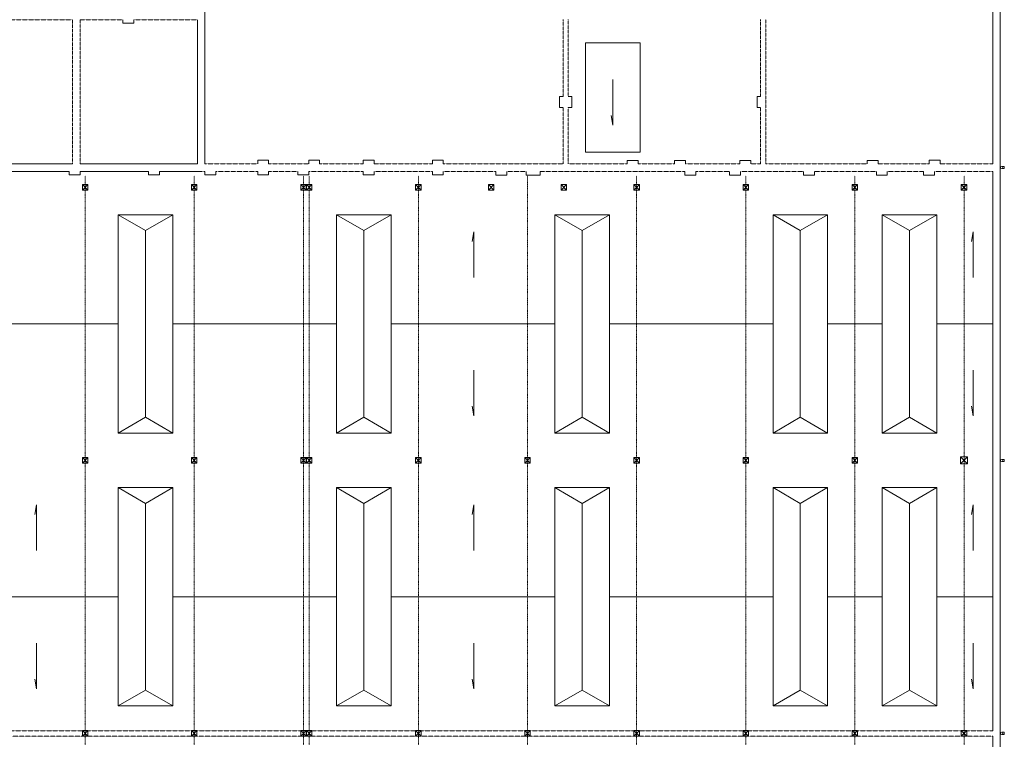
# Model space of a CAD drawing. Header units: millimetres. Extents: x 27545 to 248933, y 18062 to 157451.
# Tile 18 of 19: x 163333 to 217465, y 62268 to 101813. Entities that reach past the tile are written whole.
import ezdxf

# ---------------------------------------------------------------- set-up
doc = ezdxf.new("R2010")
doc.units = ezdxf.units.MM
doc.linetypes.add('DASHDOT', pattern=[25.4, 12.7, -6.35, 0, -6.35])
doc.linetypes.add('PRZER__D_UGIE_KRESKI', pattern=[0.352778, 0.282222, -0.070556])
for name, color, linetype, lineweight in [('ECIANY_WEWNETRZNE', 7, 'Continuous', 0), ('ECIANY_ZEWNETRZNE', 7, 'Continuous', 0), ('KONSTRUKCJE_SPECJALNE', 7, 'Continuous', 0), ('LINIE_I_KRESKI', 7, 'Continuous', 0), ('MEBLE_I_WYPOSA_ENIE', 7, 'Continuous', 0), ('OSIE_KONSTRUKCYJNE', 7, 'Continuous', 0)]:
    doc.layers.add(name, color=color, linetype=linetype, lineweight=lineweight)

msp = doc.modelspace()

# ---------------------------------------------------------------- linework, layer by layer
at = {"layer": 'ECIANY_WEWNETRZNE', "color": 7, "linetype": 'Continuous'}
for p, q in [((173510.56265, 93888.12089), (173510.56265, 111188.12089)), ((173100.56265, 101798.12089), (173100.56265, 93888.12089)), ((166240.56293, 93888.12089), (154690.54871, 93888.12089)), ((173100.56265, 93888.12089), (166650.56293, 93888.12089)), ((160320.56293, 93478.12089), (166050.56293, 93478.12089)), ((166650.56293, 93478.12089), (170420.56293, 93478.12089)), ((171020.56293, 93478.12089), (173100.56265, 93478.12089))]:
    msp.add_line(p, q, dxfattribs=at)
at = {"layer": 'ECIANY_WEWNETRZNE', "color": 7, "linetype": 'PRZER__D_UGIE_KRESKI'}
for p, q in [((154690.54871, 101798.12089), (166240.56293, 101798.12089)), ((166240.56293, 101798.12089), (166240.56293, 93888.12089)), ((166650.56293, 101798.12089), (169000.54871, 101798.12089)), ((166650.56293, 93888.12089), (166650.56293, 101798.12089)), ((169600.54871, 101798.12089), (173100.56265, 101798.12089)), ((193209.48068, 101828.12089), (193209.48068, 97588.12089)), ((193489.48068, 97588.12089), (193489.48068, 101828.12089)), ((204069.48068, 101828.12089), (204069.48068, 97588.12089)), ((204349.48068, 93888.12089), (204349.48068, 101828.12089)), ((193209.48068, 96988.12089), (193209.48068, 93888.12089)), ((193489.48068, 93888.12089), (193489.48068, 96988.12089)), ((204069.48068, 96988.12089), (204069.48068, 93888.12089)), ((176420.55228, 93888.12089), (173510.56265, 93888.12089)), ((179220.55229, 93888.12089), (177020.55228, 93888.12089)), ((182220.55228, 93888.12089), (179820.55229, 93888.12089)), ((186020.54871, 93888.12089), (182820.55228, 93888.12089)), ((193209.48068, 93888.12089), (186620.54871, 93888.12089)), ((196730.54955, 93888.12089), (193489.48068, 93888.12089)), ((199330.54949, 93888.12089), (197330.54955, 93888.12089)), ((202930.54871, 93888.12089), (199930.54949, 93888.12089)), ((204069.48068, 93888.12089), (203530.54871, 93888.12089)), ((209930.54871, 93888.12089), (204349.48068, 93888.12089)), ((213330.54871, 93888.12089), (210530.54871, 93888.12089)), ((216830.54871, 93888.12089), (213930.54871, 93888.12089)), ((173100.56265, 93478.12089), (173520.56265, 93478.12089)), ((174120.56265, 93478.12089), (176420.56041, 93478.12089)), ((177020.56041, 93478.12089), (178620.54871, 93478.12089)), ((179220.54871, 93478.12089), (182220.56041, 93478.12089)), ((182820.56041, 93478.12089), (186020.55684, 93478.12089)), ((186620.55684, 93478.12089), (189510.55217, 93478.12089)), ((190110.55217, 93478.12089), (191175.54871, 93478.12089)), ((191945.54871, 93478.12089), (199900.54082, 93478.12089)), ((200500.54082, 93478.12089), (202360.55739, 93478.12089)), ((202960.55739, 93478.12089), (206430.55739, 93478.12089)), ((207030.55739, 93478.12089), (210430.5528, 93478.12089)), ((211030.5528, 93478.12089), (213030.54871, 93478.12089)), ((213630.54871, 93478.12089), (216830.54871, 93478.12089)), ((146430.54871, 62448.12089), (216830.54871, 62448.12089)), ((166780.54871, 62728.12089), (161080.54871, 62728.12089)), ((172780.54871, 62728.12089), (167080.54871, 62728.12089)), ((178780.54871, 62728.12089), (173080.54871, 62728.12089)), ((179100.54871, 62728.12089), (179080.54871, 62728.12089)), ((185100.54871, 62728.12089), (179400.54871, 62728.12089)), ((191100.54871, 62728.12089), (185400.54871, 62728.12089)), ((197100.54871, 62728.12089), (191400.54871, 62728.12089)), ((203100.54871, 62728.12089), (197400.54871, 62728.12089)), ((209100.54871, 62728.12089), (203400.54871, 62728.12089)), ((215100.54871, 62728.12089), (209400.54871, 62728.12089)), ((216830.54871, 62728.12089), (215400.54871, 62728.12089))]:
    msp.add_line(p, q, dxfattribs=at)
at = {"layer": 'ECIANY_ZEWNETRZNE', "color": 7, "linetype": 'Continuous'}
for p, q in [((217240.54871, 23048.12089), (217240.54871, 157228.12089)), ((216830.54871, 126638.12089), (216830.54871, 93888.12089)), ((216830.54871, 93478.12089), (216830.54871, 62728.12089)), ((216830.54871, 62448.12089), (216830.54871, 41728.12089))]:
    msp.add_line(p, q, dxfattribs=at)
at = {"layer": 'ECIANY_ZEWNETRZNE', "color": 1, "linetype": 'Continuous'}
for p, q in [((169000.54871, 101798.12089), (169000.54871, 101628.12089)), ((169600.54871, 101628.12089), (169600.54871, 101798.12089)), ((169000.54871, 101628.12089), (169600.54871, 101628.12089)), ((193013.11282, 97588.12089), (193013.11282, 96988.12089)), ((193209.48068, 97588.12089), (193013.11282, 97588.12089)), ((193690.54871, 97588.12089), (193489.48068, 97588.12089)), ((193690.54871, 96988.12089), (193690.54871, 97588.12089)), ((203873.11282, 97588.12089), (203873.11282, 96988.12089)), ((204069.48068, 97588.12089), (203873.11282, 97588.12089)), ((193013.11282, 96988.12089), (193209.48068, 96988.12089)), ((193489.48068, 96988.12089), (193690.54871, 96988.12089)), ((203873.11282, 96988.12089), (204069.48068, 96988.12089)), ((177020.55228, 94093.17869), (176420.55228, 94093.17869)), ((176420.55228, 94093.17869), (176420.55228, 93888.12089)), ((177020.55228, 93888.12089), (177020.55228, 94093.17869)), ((179820.55229, 94093.07374), (179220.55229, 94093.07374)), ((179220.55229, 94093.07374), (179220.55229, 93888.12089)), ((179820.55229, 93888.12089), (179820.55229, 94093.07374)), ((182820.55228, 94093.32637), (182220.55228, 94093.32637)), ((182220.55228, 94093.32637), (182220.55228, 93888.12089)), ((182820.55228, 93888.12089), (182820.55228, 94093.32637)), ((186620.54871, 94088.12089), (186020.54871, 94088.12089)), ((186020.54871, 94088.12089), (186020.54871, 93888.12089)), ((186620.54871, 93888.12089), (186620.54871, 94088.12089)), ((197330.54955, 94083.35621), (196730.54955, 94083.35621)), ((196730.54955, 94083.35621), (196730.54955, 93888.12089)), ((197330.54955, 93888.12089), (197330.54955, 94083.35621)), ((199930.54949, 94082.81478), (199330.54949, 94082.81478)), ((199330.54949, 94082.81478), (199330.54949, 93888.12089)), ((199930.54949, 93888.12089), (199930.54949, 94082.81478)), ((203530.54871, 94083.12089), (202930.54871, 94083.12089)), ((202930.54871, 94083.12089), (202930.54871, 93888.12089)), ((203530.54871, 93888.12089), (203530.54871, 94083.12089)), ((210530.54871, 94083.12089), (209930.54871, 94083.12089)), ((209930.54871, 94083.12089), (209930.54871, 93888.12089)), ((210530.54871, 93888.12089), (210530.54871, 94083.12089)), ((213930.54871, 94088.12089), (213330.54871, 94088.12089)), ((213330.54871, 94088.12089), (213330.54871, 93888.12089)), ((213930.54871, 93888.12089), (213930.54871, 94088.12089)), ((166050.56293, 93478.12089), (166050.56293, 93293.13525)), ((166050.56293, 93293.13525), (166650.56293, 93293.13525)), ((166650.56293, 93293.13525), (166650.56293, 93478.12089)), ((170420.56293, 93478.12089), (170420.56293, 93293.01052)), ((170420.56293, 93293.01052), (171020.56293, 93293.01052)), ((171020.56293, 93293.01052), (171020.56293, 93478.12089)), ((173520.56265, 93478.12089), (173520.56265, 93294.32664)), ((173520.56265, 93294.32664), (174120.56265, 93294.32664)), ((174120.56265, 93294.32664), (174120.56265, 93478.12089)), ((176420.56041, 93478.12089), (176420.56041, 93290.72178)), ((176420.56041, 93290.72178), (177020.56041, 93290.72178)), ((177020.56041, 93290.72178), (177020.56041, 93478.12089)), ((178620.54871, 93478.12089), (178620.54871, 93288.12089)), ((178620.54871, 93288.12089), (179220.54871, 93288.12089)), ((179220.54871, 93288.12089), (179220.54871, 93478.12089)), ((182220.56041, 93478.12089), (182220.56041, 93290.86945)), ((182220.56041, 93290.86945), (182820.56041, 93290.86945)), ((182820.56041, 93290.86945), (182820.56041, 93478.12089)), ((186020.55684, 93478.12089), (186020.55684, 93285.66398)), ((186020.55684, 93285.66398), (186620.55684, 93285.66398)), ((186620.55684, 93285.66398), (186620.55684, 93478.12089)), ((189510.55217, 93478.12089), (189510.55217, 93278.38396)), ((189510.55217, 93278.38396), (190110.55217, 93278.38396)), ((190110.55217, 93278.38396), (190110.55217, 93478.12089)), ((191175.54871, 93478.12089), (191175.54871, 93278.12089)), ((191175.54871, 93278.12089), (191945.54871, 93278.12089)), ((191945.54871, 93278.12089), (191945.54871, 93478.12089)), ((199900.54082, 93478.12089), (199900.54082, 93277.94583)), ((199900.54082, 93277.94583), (200500.54082, 93277.94583)), ((200500.54082, 93277.94583), (200500.54082, 93478.12089)), ((202360.55739, 93478.12089), (202360.55739, 93278.25195)), ((202360.55739, 93278.25195), (202960.55739, 93278.25195)), ((202960.55739, 93278.25195), (202960.55739, 93478.12089)), ((206430.55739, 93478.12089), (206430.55739, 93278.25195)), ((206430.55739, 93278.25195), (207030.55739, 93278.25195)), ((207030.55739, 93278.25195), (207030.55739, 93478.12089)), ((210430.5528, 93478.12089), (210430.5528, 93273.51097)), ((210430.5528, 93273.51097), (211030.5528, 93273.51097)), ((211030.5528, 93273.51097), (211030.5528, 93478.12089)), ((213030.54871, 93478.12089), (213030.54871, 93278.12089)), ((213030.54871, 93278.12089), (213630.54871, 93278.12089)), ((213630.54871, 93278.12089), (213630.54871, 93478.12089)), ((167080.54871, 92748.12089), (166780.54871, 92748.12089)), ((166780.54871, 92748.12089), (166780.54871, 92448.12089)), ((166780.54871, 92448.12089), (167080.54871, 92748.12089)), ((167080.54871, 92448.12089), (166780.54871, 92748.12089)), ((167080.54871, 92448.12089), (167080.54871, 92748.12089)), ((173080.54871, 92748.12089), (172780.54871, 92748.12089)), ((172780.54871, 92748.12089), (172780.54871, 92448.12089)), ((172780.54871, 92448.12089), (173080.54871, 92748.12089)), ((173080.54871, 92448.12089), (172780.54871, 92748.12089)), ((173080.54871, 92448.12089), (173080.54871, 92748.12089)), ((179080.54871, 92748.12089), (178780.54871, 92748.12089)), ((178780.54871, 92748.12089), (178780.54871, 92448.12089)), ((178780.54871, 92448.12089), (179080.54871, 92748.12089)), ((179080.54871, 92448.12089), (178780.54871, 92748.12089)), ((179080.54871, 92448.12089), (179080.54871, 92748.12089)), ((179400.54871, 92748.12089), (179100.54871, 92748.12089)), ((179100.54871, 92748.12089), (179100.54871, 92448.12089)), ((179100.54871, 92448.12089), (179400.54871, 92748.12089)), ((179400.54871, 92448.12089), (179100.54871, 92748.12089)), ((179400.54871, 92448.12089), (179400.54871, 92748.12089)), ((185400.54871, 92748.12089), (185100.54871, 92748.12089)), ((185100.54871, 92748.12089), (185100.54871, 92448.12089)), ((185100.54871, 92448.12089), (185400.54871, 92748.12089)), ((185400.54871, 92448.12089), (185100.54871, 92748.12089)), ((185400.54871, 92448.12089), (185400.54871, 92748.12089)), ((189400.54871, 92748.12089), (189100.54871, 92748.12089)), ((189100.54871, 92748.12089), (189100.54871, 92448.12089)), ((189100.54871, 92448.12089), (189400.54871, 92748.12089)), ((189400.54871, 92448.12089), (189100.54871, 92748.12089)), ((189400.54871, 92448.12089), (189400.54871, 92748.12089)), ((193400.54871, 92748.12089), (193100.54871, 92748.12089)), ((193100.54871, 92748.12089), (193100.54871, 92448.12089)), ((193100.54871, 92448.12089), (193400.54871, 92748.12089)), ((193400.54871, 92448.12089), (193100.54871, 92748.12089)), ((193400.54871, 92448.12089), (193400.54871, 92748.12089)), ((197400.54871, 92748.12089), (197100.54871, 92748.12089)), ((197100.54871, 92748.12089), (197100.54871, 92448.12089)), ((197100.54871, 92448.12089), (197400.54871, 92748.12089)), ((197400.54871, 92448.12089), (197100.54871, 92748.12089)), ((197400.54871, 92448.12089), (197400.54871, 92748.12089)), ((203400.54871, 92748.12089), (203100.54871, 92748.12089)), ((203100.54871, 92748.12089), (203100.54871, 92448.12089)), ((203100.54871, 92448.12089), (203400.54871, 92748.12089)), ((203400.54871, 92448.12089), (203100.54871, 92748.12089)), ((203400.54871, 92448.12089), (203400.54871, 92748.12089)), ((209400.54871, 92748.12089), (209100.54871, 92748.12089)), ((209100.54871, 92748.12089), (209100.54871, 92448.12089)), ((209100.54871, 92448.12089), (209400.54871, 92748.12089)), ((209400.54871, 92448.12089), (209100.54871, 92748.12089)), ((209400.54871, 92448.12089), (209400.54871, 92748.12089)), ((215400.54871, 92748.12089), (215100.54871, 92748.12089)), ((215100.54871, 92748.12089), (215100.54871, 92448.12089)), ((215100.54871, 92448.12089), (215400.54871, 92748.12089)), ((215400.54871, 92448.12089), (215100.54871, 92748.12089)), ((215400.54871, 92448.12089), (215400.54871, 92748.12089)), ((166780.54871, 92448.12089), (167080.54871, 92448.12089)), ((172780.54871, 92448.12089), (173080.54871, 92448.12089)), ((178780.54871, 92448.12089), (179080.54871, 92448.12089)), ((179100.54871, 92448.12089), (179400.54871, 92448.12089)), ((185100.54871, 92448.12089), (185400.54871, 92448.12089)), ((189100.54871, 92448.12089), (189400.54871, 92448.12089)), ((193100.54871, 92448.12089), (193400.54871, 92448.12089)), ((197100.54871, 92448.12089), (197400.54871, 92448.12089)), ((203100.54871, 92448.12089), (203400.54871, 92448.12089)), ((209100.54871, 92448.12089), (209400.54871, 92448.12089)), ((215100.54871, 92448.12089), (215400.54871, 92448.12089)), ((167080.54871, 77748.12089), (166780.54871, 77748.12089)), ((166780.54871, 77748.12089), (166780.54871, 77448.12089)), ((166780.54871, 77448.12089), (167080.54871, 77748.12089)), ((167080.54871, 77448.12089), (166780.54871, 77748.12089)), ((166780.54871, 77448.12089), (167080.54871, 77448.12089)), ((167080.54871, 77448.12089), (167080.54871, 77748.12089)), ((173080.54871, 77748.12089), (172780.54871, 77748.12089)), ((172780.54871, 77748.12089), (172780.54871, 77448.12089)), ((172780.54871, 77448.12089), (173080.54871, 77748.12089)), ((173080.54871, 77448.12089), (172780.54871, 77748.12089)), ((172780.54871, 77448.12089), (173080.54871, 77448.12089)), ((173080.54871, 77448.12089), (173080.54871, 77748.12089)), ((179080.54871, 77748.12089), (178780.54871, 77748.12089)), ((178780.54871, 77748.12089), (178780.54871, 77448.12089)), ((178780.54871, 77448.12089), (179080.54871, 77748.12089)), ((179080.54871, 77448.12089), (178780.54871, 77748.12089)), ((178780.54871, 77448.12089), (179080.54871, 77448.12089)), ((179080.54871, 77448.12089), (179080.54871, 77748.12089)), ((179400.54871, 77748.12089), (179100.54871, 77748.12089)), ((179100.54871, 77748.12089), (179100.54871, 77448.12089)), ((179100.54871, 77448.12089), (179400.54871, 77748.12089)), ((179400.54871, 77448.12089), (179100.54871, 77748.12089)), ((179100.54871, 77448.12089), (179400.54871, 77448.12089)), ((179400.54871, 77448.12089), (179400.54871, 77748.12089)), ((185400.54871, 77748.12089), (185100.54871, 77748.12089)), ((185100.54871, 77748.12089), (185100.54871, 77448.12089)), ((185100.54871, 77448.12089), (185400.54871, 77748.12089)), ((185400.54871, 77448.12089), (185100.54871, 77748.12089)), ((185100.54871, 77448.12089), (185400.54871, 77448.12089)), ((185400.54871, 77448.12089), (185400.54871, 77748.12089)), ((191400.54871, 77748.12089), (191100.54871, 77748.12089)), ((191100.54871, 77748.12089), (191100.54871, 77448.12089)), ((191100.54871, 77448.12089), (191400.54871, 77748.12089)), ((191400.54871, 77448.12089), (191100.54871, 77748.12089)), ((191100.54871, 77448.12089), (191400.54871, 77448.12089)), ((191400.54871, 77448.12089), (191400.54871, 77748.12089)), ((197400.54871, 77748.12089), (197100.54871, 77748.12089)), ((197100.54871, 77748.12089), (197100.54871, 77448.12089)), ((197100.54871, 77448.12089), (197400.54871, 77748.12089)), ((197400.54871, 77448.12089), (197100.54871, 77748.12089)), ((197100.54871, 77448.12089), (197400.54871, 77448.12089)), ((197400.54871, 77448.12089), (197400.54871, 77748.12089)), ((203400.54871, 77748.12089), (203100.54871, 77748.12089)), ((203100.54871, 77748.12089), (203100.54871, 77448.12089)), ((203100.54871, 77448.12089), (203400.54871, 77748.12089)), ((203400.54871, 77448.12089), (203100.54871, 77748.12089)), ((203100.54871, 77448.12089), (203400.54871, 77448.12089)), ((203400.54871, 77448.12089), (203400.54871, 77748.12089)), ((209400.54871, 77748.12089), (209100.54871, 77748.12089)), ((209100.54871, 77748.12089), (209100.54871, 77448.12089)), ((209100.54871, 77448.12089), (209400.54871, 77748.12089)), ((209400.54871, 77448.12089), (209100.54871, 77748.12089)), ((209100.54871, 77448.12089), (209400.54871, 77448.12089)), ((209400.54871, 77448.12089), (209400.54871, 77748.12089)), ((215450.54871, 77798.12089), (215050.54871, 77798.12089)), ((215050.54871, 77798.12089), (215050.54871, 77398.12089)), ((215050.54871, 77398.12089), (215450.54871, 77798.12089)), ((215450.54871, 77398.12089), (215050.54871, 77798.12089)), ((215450.54871, 77398.12089), (215450.54871, 77798.12089)), ((215050.54871, 77398.12089), (215450.54871, 77398.12089)), ((167080.54871, 62748.12089), (166780.54871, 62748.12089)), ((166780.54871, 62748.12089), (166780.54871, 62448.12089)), ((166780.54871, 62448.12089), (167080.54871, 62748.12089)), ((167080.54871, 62448.12089), (166780.54871, 62748.12089)), ((166780.54871, 62448.12089), (167080.54871, 62448.12089)), ((167080.54871, 62448.12089), (167080.54871, 62748.12089)), ((173080.54871, 62748.12089), (172780.54871, 62748.12089)), ((172780.54871, 62748.12089), (172780.54871, 62448.12089)), ((172780.54871, 62448.12089), (173080.54871, 62748.12089)), ((173080.54871, 62448.12089), (172780.54871, 62748.12089)), ((172780.54871, 62448.12089), (173080.54871, 62448.12089)), ((173080.54871, 62448.12089), (173080.54871, 62748.12089)), ((179080.54871, 62748.12089), (178780.54871, 62748.12089)), ((178780.54871, 62748.12089), (178780.54871, 62448.12089)), ((178780.54871, 62448.12089), (179080.54871, 62748.12089)), ((179080.54871, 62448.12089), (178780.54871, 62748.12089)), ((178780.54871, 62448.12089), (179080.54871, 62448.12089)), ((179080.54871, 62448.12089), (179080.54871, 62748.12089)), ((179400.54871, 62748.12089), (179100.54871, 62748.12089)), ((179100.54871, 62748.12089), (179100.54871, 62448.12089)), ((179100.54871, 62448.12089), (179400.54871, 62748.12089)), ((179400.54871, 62448.12089), (179100.54871, 62748.12089)), ((179100.54871, 62448.12089), (179400.54871, 62448.12089)), ((179400.54871, 62448.12089), (179400.54871, 62748.12089)), ((185400.54871, 62748.12089), (185100.54871, 62748.12089)), ((185100.54871, 62748.12089), (185100.54871, 62448.12089)), ((185100.54871, 62448.12089), (185400.54871, 62748.12089)), ((185400.54871, 62448.12089), (185100.54871, 62748.12089)), ((185100.54871, 62448.12089), (185400.54871, 62448.12089)), ((185400.54871, 62448.12089), (185400.54871, 62748.12089)), ((191400.54871, 62748.12089), (191100.54871, 62748.12089)), ((191100.54871, 62748.12089), (191100.54871, 62448.12089)), ((191100.54871, 62448.12089), (191400.54871, 62748.12089)), ((191400.54871, 62448.12089), (191100.54871, 62748.12089)), ((191100.54871, 62448.12089), (191400.54871, 62448.12089)), ((191400.54871, 62448.12089), (191400.54871, 62748.12089)), ((197400.54871, 62748.12089), (197100.54871, 62748.12089)), ((197100.54871, 62748.12089), (197100.54871, 62448.12089)), ((197100.54871, 62448.12089), (197400.54871, 62748.12089)), ((197400.54871, 62448.12089), (197100.54871, 62748.12089)), ((197100.54871, 62448.12089), (197400.54871, 62448.12089)), ((197400.54871, 62448.12089), (197400.54871, 62748.12089)), ((203400.54871, 62748.12089), (203100.54871, 62748.12089)), ((203100.54871, 62748.12089), (203100.54871, 62448.12089)), ((203100.54871, 62448.12089), (203400.54871, 62748.12089)), ((203400.54871, 62448.12089), (203100.54871, 62748.12089)), ((203100.54871, 62448.12089), (203400.54871, 62448.12089)), ((203400.54871, 62448.12089), (203400.54871, 62748.12089)), ((209400.54871, 62748.12089), (209100.54871, 62748.12089)), ((209100.54871, 62748.12089), (209100.54871, 62448.12089)), ((209100.54871, 62448.12089), (209400.54871, 62748.12089)), ((209400.54871, 62448.12089), (209100.54871, 62748.12089)), ((209100.54871, 62448.12089), (209400.54871, 62448.12089)), ((209400.54871, 62448.12089), (209400.54871, 62748.12089)), ((215400.54871, 62748.12089), (215100.54871, 62748.12089)), ((215100.54871, 62748.12089), (215100.54871, 62448.12089)), ((215100.54871, 62448.12089), (215400.54871, 62748.12089)), ((215400.54871, 62448.12089), (215100.54871, 62748.12089)), ((215100.54871, 62448.12089), (215400.54871, 62448.12089)), ((215400.54871, 62448.12089), (215400.54871, 62748.12089))]:
    msp.add_line(p, q, dxfattribs=at)
at = {"layer": 'KONSTRUKCJE_SPECJALNE', "color": 7, "linetype": 'Continuous'}
for p, q in [((194440.54871, 100538.12089), (197440.54871, 100538.12089)), ((194440.54871, 94538.12089), (194440.54871, 100538.12089)), ((197440.54871, 94538.12089), (197440.54871, 100538.12089)), ((195940.54871, 98520.33485), (195940.54871, 96020.33485)), ((195940.54871, 96020.33485), (195848.10654, 96544.60048)), ((194440.54871, 94538.12089), (197440.54871, 94538.12089)), ((168750.54871, 79098.12089), (168750.54871, 91098.12089)), ((168750.54871, 91098.12089), (171750.54871, 91098.12089)), ((168750.54871, 91098.12089), (170250.54871, 90232.09549)), ((171750.54871, 91098.12089), (170250.54871, 90232.09549)), ((171750.54871, 79098.12089), (171750.54871, 91098.12089)), ((180750.54871, 79098.12089), (180750.54871, 91098.12089)), ((180750.54871, 91098.12089), (183750.54871, 91098.12089)), ((180750.54871, 91098.12089), (182250.54871, 90232.09549)), ((183750.54871, 91098.12089), (182250.54871, 90232.09549)), ((183750.54871, 79098.12089), (183750.54871, 91098.12089)), ((192750.54871, 79098.12089), (192750.54871, 91098.12089)), ((192750.54871, 91098.12089), (195750.54871, 91098.12089)), ((192750.54871, 91098.12089), (194250.54871, 90232.09549)), ((195750.54871, 91098.12089), (194250.54871, 90232.09549)), ((195750.54871, 79098.12089), (195750.54871, 91098.12089)), ((204750.54871, 79098.12089), (204750.54871, 91098.12089)), ((204750.54871, 91098.12089), (207750.54871, 91098.12089)), ((204750.54871, 91098.12089), (206250.54871, 90232.09549)), ((207750.54871, 91098.12089), (206250.54871, 90232.09549)), ((207750.54871, 79098.12089), (207750.54871, 91098.12089)), ((210750.54871, 79098.12089), (210750.54871, 91098.12089)), ((210750.54871, 91098.12089), (213750.54871, 91098.12089)), ((210750.54871, 91098.12089), (212250.54871, 90232.09549)), ((213750.54871, 91098.12089), (212250.54871, 90232.09549)), ((213750.54871, 79098.12089), (213750.54871, 91098.12089)), ((170250.54871, 90232.09549), (170250.54871, 79964.1463)), ((182250.54871, 90232.09549), (182250.54871, 79964.1463)), ((188308.72538, 90147.76866), (188216.28321, 89623.50304)), ((188308.72538, 87647.76866), (188308.72538, 90147.76866)), ((194250.54871, 90232.09549), (194250.54871, 79964.1463)), ((206250.54871, 90232.09549), (206250.54871, 79964.1463)), ((212250.54871, 90232.09549), (212250.54871, 79964.1463)), ((215756.98232, 90147.76866), (215664.54014, 89623.50304)), ((215756.98232, 87647.76866), (215756.98232, 90147.76866)), ((188308.72538, 82548.47312), (188308.72538, 80048.47312)), ((215756.98232, 82548.47312), (215756.98232, 80048.47312)), ((188308.72538, 80048.47312), (188216.28321, 80572.73875)), ((215756.98232, 80048.47312), (215664.54014, 80572.73875)), ((168750.54871, 79098.12089), (170250.54871, 79964.1463)), ((171750.54871, 79098.12089), (170250.54871, 79964.1463)), ((180750.54871, 79098.12089), (182250.54871, 79964.1463)), ((183750.54871, 79098.12089), (182250.54871, 79964.1463)), ((192750.54871, 79098.12089), (194250.54871, 79964.1463)), ((195750.54871, 79098.12089), (194250.54871, 79964.1463)), ((204750.54871, 79098.12089), (206250.54871, 79964.1463)), ((207750.54871, 79098.12089), (206250.54871, 79964.1463)), ((210750.54871, 79098.12089), (212250.54871, 79964.1463)), ((213750.54871, 79098.12089), (212250.54871, 79964.1463)), ((168750.54871, 79098.12089), (171750.54871, 79098.12089)), ((180750.54871, 79098.12089), (183750.54871, 79098.12089)), ((192750.54871, 79098.12089), (195750.54871, 79098.12089)), ((204750.54871, 79098.12089), (207750.54871, 79098.12089)), ((210750.54871, 79098.12089), (213750.54871, 79098.12089)), ((168750.54871, 64098.12089), (168750.54871, 76098.12089)), ((168750.54871, 76098.12089), (171750.54871, 76098.12089)), ((168750.54871, 76098.12089), (170250.54871, 75232.09549)), ((171750.54871, 76098.12089), (170250.54871, 75232.09549)), ((171750.54871, 64098.12089), (171750.54871, 76098.12089)), ((180750.54871, 64098.12089), (180750.54871, 76098.12089)), ((180750.54871, 76098.12089), (183750.54871, 76098.12089)), ((180750.54871, 76098.12089), (182250.54871, 75232.09549)), ((183750.54871, 76098.12089), (182250.54871, 75232.09549)), ((183750.54871, 64098.12089), (183750.54871, 76098.12089)), ((192750.54871, 64098.12089), (192750.54871, 76098.12089)), ((192750.54871, 76098.12089), (195750.54871, 76098.12089)), ((192750.54871, 76098.12089), (194250.54871, 75232.09549)), ((195750.54871, 76098.12089), (194250.54871, 75232.09549)), ((195750.54871, 64098.12089), (195750.54871, 76098.12089)), ((204750.54871, 64098.12089), (204750.54871, 76098.12089)), ((204750.54871, 76098.12089), (207750.54871, 76098.12089)), ((204750.54871, 76098.12089), (206250.54871, 75232.09549)), ((207750.54871, 76098.12089), (206250.54871, 75232.09549)), ((207750.54871, 64098.12089), (207750.54871, 76098.12089)), ((210750.54871, 64098.12089), (210750.54871, 76098.12089)), ((210750.54871, 76098.12089), (213750.54871, 76098.12089)), ((210750.54871, 76098.12089), (212250.54871, 75232.09549)), ((213750.54871, 76098.12089), (212250.54871, 75232.09549)), ((213750.54871, 64098.12089), (213750.54871, 76098.12089)), ((164250.54871, 75147.76866), (164158.10654, 74623.50304)), ((164250.54871, 72647.76866), (164250.54871, 75147.76866)), ((170250.54871, 75232.09549), (170250.54871, 64964.1463)), ((182250.54871, 75232.09549), (182250.54871, 64964.1463)), ((188308.72538, 75147.76866), (188216.28321, 74623.50304)), ((188308.72538, 72647.76866), (188308.72538, 75147.76866)), ((194250.54871, 75232.09549), (194250.54871, 64964.1463)), ((206250.54871, 75232.09549), (206250.54871, 64964.1463)), ((212250.54871, 75232.09549), (212250.54871, 64964.1463)), ((215756.98232, 75147.76866), (215664.54014, 74623.50304)), ((215756.98232, 72647.76866), (215756.98232, 75147.76866)), ((164250.54871, 67548.47312), (164250.54871, 65048.47312)), ((188308.72538, 67548.47312), (188308.72538, 65048.47312)), ((215756.98232, 67548.47312), (215756.98232, 65048.47312)), ((164250.54871, 65048.47312), (164158.10654, 65572.73875)), ((188308.72538, 65048.47312), (188216.28321, 65572.73875)), ((215756.98232, 65048.47312), (215664.54014, 65572.73875)), ((168750.54871, 64098.12089), (170250.54871, 64964.1463)), ((171750.54871, 64098.12089), (170250.54871, 64964.1463)), ((180750.54871, 64098.12089), (182250.54871, 64964.1463)), ((183750.54871, 64098.12089), (182250.54871, 64964.1463)), ((192750.54871, 64098.12089), (194250.54871, 64964.1463)), ((195750.54871, 64098.12089), (194250.54871, 64964.1463)), ((204750.54871, 64098.12089), (206250.54871, 64964.1463)), ((207750.54871, 64098.12089), (206250.54871, 64964.1463)), ((210750.54871, 64098.12089), (212250.54871, 64964.1463)), ((213750.54871, 64098.12089), (212250.54871, 64964.1463)), ((168750.54871, 64098.12089), (171750.54871, 64098.12089)), ((180750.54871, 64098.12089), (183750.54871, 64098.12089)), ((192750.54871, 64098.12089), (195750.54871, 64098.12089)), ((204750.54871, 64098.12089), (207750.54871, 64098.12089)), ((210750.54871, 64098.12089), (213750.54871, 64098.12089))]:
    msp.add_line(p, q, dxfattribs=at)
at = {"layer": 'LINIE_I_KRESKI', "color": 7, "linetype": 'Continuous'}
for p, q in [((159750.54871, 85098.12089), (168750.54871, 85098.12089)), ((180750.54871, 85098.12089), (171750.54871, 85098.12089)), ((183750.54871, 85098.12089), (192750.54871, 85098.12089)), ((204750.54871, 85098.12089), (195750.54871, 85098.12089)), ((207750.54871, 85098.12089), (210750.54871, 85098.12089)), ((216830.54871, 85098.12089), (213750.54871, 85098.12089)), ((159750.54871, 70098.12089), (168750.54871, 70098.12089)), ((180750.54871, 70098.12089), (171750.54871, 70098.12089)), ((183750.54871, 70098.12089), (192750.54871, 70098.12089)), ((204750.54871, 70098.12089), (195750.54871, 70098.12089)), ((207750.54871, 70098.12089), (210750.54871, 70098.12089)), ((216830.54871, 70098.12089), (213750.54871, 70098.12089))]:
    msp.add_line(p, q, dxfattribs=at)
at = {"layer": 'MEBLE_I_WYPOSA_ENIE', "color": 153, "linetype": 'Continuous'}
for p, q in [((217260.54871, 93688.12089), (217245.54871, 93688.12089)), ((217320.54871, 93748.12089), (217465.40153, 93748.12089)), ((217465.40153, 93748.12089), (217465.40153, 93628.12089)), ((217320.54871, 93628.12089), (217465.40153, 93628.12089)), ((217260.54871, 77588.12089), (217245.54871, 77588.12089)), ((217320.54871, 77648.12089), (217465.40153, 77648.12089)), ((217320.54871, 77528.12089), (217465.40153, 77528.12089)), ((217465.40153, 77648.12089), (217465.40153, 77528.12089)), ((217260.54871, 62598.12089), (217245.54871, 62598.12089)), ((217320.54871, 62658.12089), (217465.40153, 62658.12089)), ((217320.54871, 62538.12089), (217465.40153, 62538.12089)), ((217465.40153, 62658.12089), (217465.40153, 62538.12089))]:
    msp.add_line(p, q, dxfattribs=at)
for centre in [(217320.54871, 93688.12089), (217320.54871, 77588.12089), (217320.54871, 62598.12089)]:
    msp.add_circle(centre, 60, dxfattribs=at)
at = {"layer": 'OSIE_KONSTRUKCYJNE', "color": 1, "linetype": 'DASHDOT'}
for p, q in [((166930.54871, 61968.12089), (166930.54871, 93238.12089)), ((172930.54871, 61968.12089), (172930.54871, 93238.12089)), ((178930.54871, 61968.12089), (178930.54871, 93238.12089)), ((179250.54871, 61968.12089), (179250.54871, 93238.12089)), ((185250.54871, 61968.12089), (185250.54871, 93238.12089)), ((191250.54871, 61968.12089), (191250.54871, 93238.12089)), ((197250.54871, 61968.12089), (197250.54871, 93238.12089)), ((203250.54871, 61968.12089), (203250.54871, 93238.12089)), ((209250.54871, 61968.12089), (209250.54871, 93238.12089)), ((215250.54871, 61968.12089), (215250.54871, 93238.12089))]:
    msp.add_line(p, q, dxfattribs=at)

doc.saveas('drawing.dxf')
